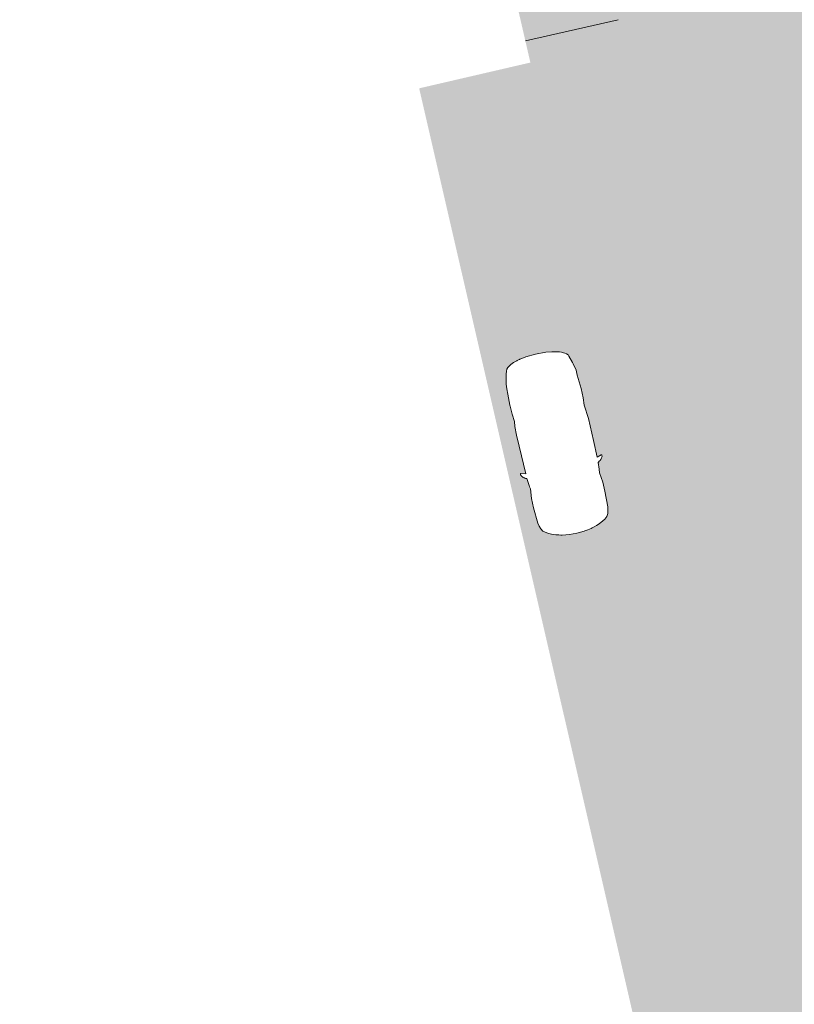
# Model space of a CAD drawing. Header units: metres. Extents: x -862 to 1262, y -354 to 644.
# Tile 209 of 256: x -313 to -293, y 283 to 309. Entities that reach past the tile are written whole.
import ezdxf

# ---------------------------------------------------------------- set-up
doc = ezdxf.new("R2010")
doc.units = ezdxf.units.M
doc.header["$LTSCALE"] = 0.5
doc.set_wipeout_variables(frame=1)
doc.layers.add('BPR_Verkehr_220520', color=7, linetype='Continuous')

# ---------------------------------------------------------------- blocks, each defined once
blk = doc.blocks.new('Fz_bmw_X5_2011_D-2')
at = {"color": 255, "linetype": 'Continuous', "lineweight": 5, "transparency": 33554687}
blk.add_wipeout([(2.185669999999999, -3.6133099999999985), (2.1640099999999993, -3.575199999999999), (2.1255999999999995, -3.53313), (2.094909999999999, -3.4908300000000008), (2.0694099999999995, -3.468309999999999), (2.0430899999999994, -3.44825), (2.01619, -3.430439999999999), (1.9889599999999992, -3.4147), (1.9616399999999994, -3.4008000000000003), (1.9344799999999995, -3.38856), (1.9177799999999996, -3.383589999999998), (1.8946899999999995, -3.005600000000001), (1.8883699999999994, -2.9398000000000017), (1.8660799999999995, -2.8137399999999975), (1.9198199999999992, -2.30358), (1.924889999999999, -1.8180300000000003), (1.8824699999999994, -0.9809399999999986), (1.8647399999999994, -0.8367199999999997), (1.8586899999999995, -0.806519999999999), (1.8071799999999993, -0.6463699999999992), (1.7200599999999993, -0.5048000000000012), (1.4663999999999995, -0.3167099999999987), (1.2294999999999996, -0.21199999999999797), (1.097979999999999, -0.16646999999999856), (0.9474299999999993, -0.1268799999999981), (0.8481399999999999, -0.09244999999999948), (0.7763799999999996, -0.07655999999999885), (0.587629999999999, -0.04262999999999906), (0.3946699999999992, -0.01875000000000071), (0, 0), (-0.19841000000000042, -0.0046400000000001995), (-0.39453000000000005, -0.018739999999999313), (-0.43227000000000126, -0.022599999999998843), (-0.5873999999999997, -0.04260000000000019), (-0.7760600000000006, -0.07650999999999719), (-0.8480200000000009, -0.09244999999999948), (-0.9469700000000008, -0.1268799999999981), (-1.0975200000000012, -0.16646999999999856), (-1.2370600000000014, -0.21260999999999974), (-1.4659400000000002, -0.3167099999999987), (-1.5892400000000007, -0.38613999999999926), (-1.7198100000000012, -0.5048000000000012), (-1.8069200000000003, -0.6463699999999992), (-1.8644900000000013, -0.8367199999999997), (-1.8822200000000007, -0.9809399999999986), (-1.9246400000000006, -1.8180300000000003), (-1.9195700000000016, -2.30358), (-1.8658300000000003, -2.8137399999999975), (-1.8944300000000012, -3.005600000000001), (-1.9147400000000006, -3.3718699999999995), (-1.9342300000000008, -3.38856), (-1.988700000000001, -3.4147), (-2.0428400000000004, -3.44825), (-2.0691600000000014, -3.468309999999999), (-2.0946600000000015, -3.4908300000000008), (-2.1190900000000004, -3.5160199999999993), (-2.1524200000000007, -3.560789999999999), (-2.1748800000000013, -3.5937399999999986), (-2.1946800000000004, -3.6431799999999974), (-2.197430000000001, -3.6870499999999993), (-2.1940900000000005, -3.7042899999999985), (-2.1770300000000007, -3.714129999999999), (-2.1705400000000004, -3.7128499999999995), (-1.9270300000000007, -3.645599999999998), (-1.9449100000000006, -4.544079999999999), (-1.9373400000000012, -5.73316), (-1.8857900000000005, -6.456580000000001), (-1.9148800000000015, -6.85278), (-1.9229600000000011, -7.3508000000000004), (-1.8837400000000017, -8.075700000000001), (-1.87888, -8.34469), (-1.8124000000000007, -8.709869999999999), (-1.7933500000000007, -8.789169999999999), (-1.6821900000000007, -9.15435), (-1.645890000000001, -9.22494), (-1.584540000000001, -9.29604), (-1.5032100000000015, -9.358089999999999), (-1.4485300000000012, -9.39049), (-1.3401400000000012, -9.44246), (-1.242220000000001, -9.480080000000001), (-1.1355700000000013, -9.51419), (-1.021310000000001, -9.54475), (-0.8584400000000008, -9.570789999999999), (-0.5423200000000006, -9.627400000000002), (0.00030999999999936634, -9.657779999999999), (0.5428699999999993, -9.627400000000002), (0.8586999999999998, -9.570789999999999), (0.8706099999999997, -9.573929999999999), (0.8764799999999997, -9.57443), (0.8883599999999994, -9.573820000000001), (0.8944899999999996, -9.572909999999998), (0.9008199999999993, -9.571729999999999), (1.021559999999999, -9.54475), (1.0500399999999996, -9.53763), (1.2424799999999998, -9.480080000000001), (1.399439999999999, -9.41583), (1.5034599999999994, -9.358089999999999), (1.584809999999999, -9.29604), (1.6461399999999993, -9.22494), (1.6663199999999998, -9.188020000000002), (1.6824399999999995, -9.15435), (1.6999399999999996, -9.109919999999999), (1.7375499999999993, -8.99537), (1.7935999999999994, -8.789169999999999), (1.8126499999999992, -8.709869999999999), (1.8642099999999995, -8.456959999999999), (1.8791299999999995, -8.34469), (1.8839999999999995, -8.216650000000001), (1.8943899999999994, -7.92823), (1.9232199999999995, -7.3508000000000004), (1.9235599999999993, -7.29713), (1.915129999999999, -6.85278), (1.8860399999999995, -6.456580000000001), (1.9178999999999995, -6.185029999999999), (1.9375899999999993, -5.73316), (1.9338599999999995, -5.134039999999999), (1.9250699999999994, -3.6445399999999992), (2.1707899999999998, -3.7128499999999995), (2.19644, -3.6968999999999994), (2.1980999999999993, -3.674509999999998), (2.1973, -3.6586599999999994)], dxfattribs=at)
at = {"color": 9, "linetype": 'Continuous', "lineweight": 5, "transparency": 33554687, "flags": 128}
blk.add_lwpolyline([(2.18567, -3.61331), (2.16401, -3.5752), (2.1256, -3.53313), (2.09491, -3.49083), (2.06941, -3.46831), (2.04309, -3.44825), (2.01619, -3.43044), (1.98896, -3.4147), (1.96164, -3.4008), (1.93448, -3.38856), (1.91778, -3.38359), (1.89469, -3.0056), (1.88837, -2.939800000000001), (1.86608, -2.81374), (1.91982, -2.30358), (1.92489, -1.81803), (1.88247, -0.98094), (1.86474, -0.83672), (1.85869, -0.80652), (1.80718, -0.64637), (1.72006, -0.5048), (1.4664, -0.31671), (1.2295, -0.212), (1.09798, -0.16647), (0.9474300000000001, -0.12688), (0.8481400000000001, -0.09245), (0.7763800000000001, -0.07656), (0.5876300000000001, -0.04263), (0.39467, -0.01875), (0, 0), (-0.19841, -0.00464), (-0.39453, -0.01874), (-0.43227, -0.0226), (-0.5873999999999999, -0.04260000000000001), (-0.7760600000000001, -0.07651000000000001), (-0.8480200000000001, -0.09245), (-0.9469700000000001, -0.12688), (-1.09752, -0.16647), (-1.23706, -0.21261), (-1.46594, -0.31671), (-1.58924, -0.38614), (-1.71981, -0.5048), (-1.80692, -0.64637), (-1.86449, -0.83672), (-1.88222, -0.98094), (-1.92464, -1.81803), (-1.91957, -2.30358), (-1.86583, -2.81374), (-1.89443, -3.0056), (-1.91474, -3.37187), (-1.93423, -3.38856), (-1.9887, -3.4147), (-2.04284, -3.44825), (-2.06916, -3.46831), (-2.09466, -3.49083), (-2.11909, -3.51602), (-2.15242, -3.56079), (-2.17488, -3.59374), (-2.19468, -3.64318), (-2.19743, -3.68705), (-2.19409, -3.70429), (-2.17703, -3.71413), (-2.17054, -3.71285), (-1.92703, -3.6456), (-1.94491, -4.54408), (-1.93734, -5.733160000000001), (-1.88579, -6.456580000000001), (-1.91488, -6.852780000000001), (-1.92296, -7.3508), (-1.88374, -8.075700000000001), (-1.87888, -8.34469), (-1.8124, -8.70987), (-1.79335, -8.78917), (-1.68219, -9.15435), (-1.64589, -9.22494), (-1.58454, -9.296040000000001), (-1.50321, -9.35809), (-1.44853, -9.390490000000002), (-1.34014, -9.44246), (-1.24222, -9.480080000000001), (-1.13557, -9.514190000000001), (-1.02131, -9.54475), (-0.8584400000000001, -9.57079), (-0.54232, -9.627400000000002), (0.00031, -9.65778), (0.5428700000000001, -9.627400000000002), (0.8587, -9.57079), (0.8706100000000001, -9.57393), (0.87648, -9.574430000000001), (0.88836, -9.573820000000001), (0.8944900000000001, -9.57291), (0.9008200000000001, -9.57173), (1.02156, -9.54475), (1.05004, -9.53763), (1.24248, -9.480080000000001), (1.39944, -9.415830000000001), (1.50346, -9.35809), (1.58481, -9.296040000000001), (1.64614, -9.22494), (1.66632, -9.188020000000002), (1.68244, -9.15435), (1.69994, -9.10992), (1.73755, -8.995370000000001), (1.7936, -8.78917), (1.81265, -8.70987), (1.86421, -8.45696), (1.87913, -8.34469), (1.884, -8.216650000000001), (1.89439, -7.928230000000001), (1.92322, -7.3508), (1.92356, -7.297130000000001), (1.91513, -6.852780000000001), (1.88604, -6.456580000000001), (1.9179, -6.18503), (1.93759, -5.733160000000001), (1.93386, -5.134040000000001), (1.92507, -3.64454), (2.17079, -3.71285), (2.19644, -3.6969), (2.1981, -3.67451), (2.1973, -3.65866)], close=True, dxfattribs=at)
at = {"color": 255, "linetype": 'Continuous', "lineweight": 5, "transparency": 33554687}
blk.add_wipeout([(-0.5423184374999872, -9.627401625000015), (0.00030800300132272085, -9.657776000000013), (0.5428741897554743, -9.62740162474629), (0.8586960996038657, -9.570794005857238), (0.87060537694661, -9.573930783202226), (0.8764773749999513, -9.574434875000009), (0.8883581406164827, -9.57382276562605), (0.8944877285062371, -9.572909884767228), (0.9008239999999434, -9.571728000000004), (1.0215574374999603, -9.544748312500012), (1.0500385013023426, -9.537630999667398), (1.2424758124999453, -9.480080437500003), (1.399442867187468, -9.415826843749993), (1.5034594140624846, -9.358088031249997), (1.5848056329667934, -9.29604498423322), (1.6461414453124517, -9.224935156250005), (1.6663199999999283, -9.188016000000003), (1.6824430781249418, -9.154353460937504), (1.6999421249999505, -9.109921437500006), (1.7375549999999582, -8.99537050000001), (1.7935999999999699, -8.789167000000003), (1.8126479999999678, -8.709872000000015), (1.8642080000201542, -8.45695999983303), (1.8791320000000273, -8.34468800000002), (1.8839968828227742, -8.216654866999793), (1.8943920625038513, -7.928229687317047), (1.9232159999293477, -7.350796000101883), (1.9235589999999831, -7.297127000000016), (1.9151274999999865, -6.852778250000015), (1.8860439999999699, -6.456584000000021), (1.91790285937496, -6.185025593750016), (1.9375906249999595, -5.733155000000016), (1.9338631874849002, -5.134035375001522), (1.9250697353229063, -3.6445397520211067), (2.1707880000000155, -3.712851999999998), (2.1964363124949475, -3.696896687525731), (2.1980999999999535, -3.674511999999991), (2.197302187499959, -3.6586612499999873), (2.1856679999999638, -3.613308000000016), (2.164007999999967, -3.575203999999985), (2.125596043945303, -3.533130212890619), (2.0949083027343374, -3.4908327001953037), (2.0694098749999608, -3.468309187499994), (2.043088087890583, -3.4482474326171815), (2.016188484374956, -3.430444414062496), (1.9889566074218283, -3.4146971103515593), (1.9616379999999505, -3.4008024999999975), (1.934478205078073, -3.3885575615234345), (1.9177777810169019, -3.383594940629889), (1.894685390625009, -3.0055995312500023), (1.8883720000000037, -2.939803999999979), (1.8660800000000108, -2.813743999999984), (1.919816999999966, -2.3035785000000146), (1.924894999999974, -1.818026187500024), (1.8824680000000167, -0.9809440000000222), (1.8647400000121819, -0.8367240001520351), (1.858694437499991, -0.8065238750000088), (1.8071764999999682, -0.6463710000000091), (1.7200613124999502, -0.5048046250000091), (1.4664000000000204, -0.31670800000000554), (1.2295020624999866, -0.21200325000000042), (1.0979793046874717, -0.1664726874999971), (0.9474274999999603, -0.12688099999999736), (0.8481419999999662, -0.09245350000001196), (0.7763840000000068, -0.0765559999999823), (0.5876313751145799, -0.042626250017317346), (0.39467200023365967, -0.018751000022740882), (-4.440892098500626e-16, 0), (-0.19840512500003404, -0.004637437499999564), (-0.39452500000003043, -0.018742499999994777), (-0.43227487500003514, -0.022603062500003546), (-0.5873973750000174, -0.042604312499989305), (-0.7760600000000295, -0.07651199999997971), (-0.8480160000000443, -0.09245350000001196), (-0.9469674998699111, -0.12688099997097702), (-1.0975200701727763, -0.1664726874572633), (-1.2370601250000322, -0.2126131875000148), (-1.4659439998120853, -0.31670799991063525), (-1.5892440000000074, -0.3861440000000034), (-1.719809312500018, -0.5048046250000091), (-1.806924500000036, -0.6463710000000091), (-1.86448800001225, -0.8367240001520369), (-1.8822160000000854, -0.9809440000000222), (-1.9246430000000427, -1.818026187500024), (-1.9195650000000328, -2.3035785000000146), (-1.8658280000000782, -2.813743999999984), (-1.894433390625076, -3.005599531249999), (-1.9147431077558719, -3.371867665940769), (-1.9342262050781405, -3.3885575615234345), (-1.9887046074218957, -3.4146971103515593), (-2.04283608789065, -3.4482474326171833), (-2.069157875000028, -3.468309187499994), (-2.0946563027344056, -3.4908327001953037), (-2.119085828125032, -3.5160209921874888), (-2.1524214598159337, -3.5607925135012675), (-2.1748830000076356, -3.5937415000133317), (-2.194684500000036, -3.6431809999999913), (-2.197433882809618, -3.687050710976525), (-2.1940884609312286, -3.704289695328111), (-2.177025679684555, -3.714127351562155), (-2.1705360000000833, -3.712851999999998), (-1.9270303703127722, -3.6456043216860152), (-1.9449120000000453, -4.544075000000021), (-1.9373386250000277, -5.7331550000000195), (-1.8857920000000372, -6.456584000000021), (-1.914875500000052, -6.852778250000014), (-1.922963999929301, -7.350796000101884), (-1.8837448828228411, -8.07570242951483), (-1.8788799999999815, -8.34468800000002), (-1.8123960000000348, -8.709872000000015), (-1.7933480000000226, -8.789167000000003), (-1.6821910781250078, -9.154353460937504), (-1.6458894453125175, -9.224935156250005), (-1.5845383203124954, -9.296044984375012), (-1.5032074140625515, -9.358088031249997), (-1.448532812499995, -9.390492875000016), (-1.340140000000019, -9.442455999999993), (-1.2422238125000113, -9.480080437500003), (-1.135567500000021, -9.514188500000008), (-1.0213054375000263, -9.544748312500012), (-0.8584440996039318, -9.570794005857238)], dxfattribs=at)
at = {"color": 9, "linetype": 'Continuous', "lineweight": 5, "transparency": 33554687, "flags": 128}
blk.add_lwpolyline([(-0.5423184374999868, -9.627401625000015), (0.0003080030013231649, -9.657776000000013), (0.5428741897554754, -9.627401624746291), (0.858696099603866, -9.57079400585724), (0.8706053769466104, -9.573930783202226), (0.8764773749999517, -9.574434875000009), (0.8883581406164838, -9.573822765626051), (0.8944877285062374, -9.57290988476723), (0.9008239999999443, -9.571728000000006), (1.021557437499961, -9.544748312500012), (1.050038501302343, -9.5376309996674), (1.242475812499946, -9.480080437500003), (1.399442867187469, -9.415826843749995), (1.503459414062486, -9.358088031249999), (1.584805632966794, -9.29604498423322), (1.646141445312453, -9.224935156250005), (1.666319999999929, -9.188016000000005), (1.682443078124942, -9.154353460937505), (1.699942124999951, -9.109921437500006), (1.737554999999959, -8.995370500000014), (1.793599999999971, -8.789167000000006), (1.812647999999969, -8.709872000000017), (1.864208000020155, -8.456959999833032), (1.879132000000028, -8.344688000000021), (1.883996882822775, -8.216654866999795), (1.894392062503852, -7.928229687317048), (1.923215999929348, -7.350796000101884), (1.923558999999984, -7.297127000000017), (1.915127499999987, -6.852778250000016), (1.886043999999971, -6.456584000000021), (1.917902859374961, -6.185025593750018), (1.93759062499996, -5.733155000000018), (1.933863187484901, -5.134035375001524), (1.925069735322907, -3.644539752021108), (2.170788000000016, -3.712851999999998), (2.196436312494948, -3.696896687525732), (2.198099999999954, -3.674511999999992), (2.19730218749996, -3.658661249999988), (2.185667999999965, -3.613308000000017), (2.164007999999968, -3.575203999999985), (2.125596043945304, -3.533130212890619), (2.094908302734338, -3.490832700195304), (2.069409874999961, -3.468309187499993), (2.043088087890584, -3.448247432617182), (2.016188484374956, -3.430444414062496), (1.988956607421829, -3.414697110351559), (1.961637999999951, -3.400802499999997), (1.934478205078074, -3.388557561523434), (1.917777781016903, -3.38359494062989), (1.89468539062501, -3.005599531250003), (1.888372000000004, -2.939803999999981), (1.866080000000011, -2.813743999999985), (1.919816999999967, -2.303578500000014), (1.924894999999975, -1.818026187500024), (1.882468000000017, -0.980944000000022), (1.864740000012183, -0.8367240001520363), (1.858694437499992, -0.8065238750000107), (1.807176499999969, -0.6463710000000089), (1.720061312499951, -0.5048046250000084), (1.466400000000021, -0.3167080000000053), (1.229502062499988, -0.2120032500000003), (1.097979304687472, -0.1664726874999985), (0.9474274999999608, -0.1268809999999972), (0.8481419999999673, -0.09245350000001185), (0.7763840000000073, -0.07655599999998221), (0.5876313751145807, -0.04262625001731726), (0.3946720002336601, -0.0187510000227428), (0, 0), (-0.1984051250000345, -0.0046374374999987), (-0.39452500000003, -0.01874249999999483), (-0.4322748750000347, -0.02260306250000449), (-0.5873973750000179, -0.04260431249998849), (-0.7760600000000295, -0.0765119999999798), (-0.8480160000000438, -0.09245350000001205), (-0.9469674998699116, -0.1268809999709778), (-1.097520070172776, -0.1664726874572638), (-1.237060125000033, -0.212613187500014), (-1.465943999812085, -0.3167079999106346), (-1.589244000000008, -0.3861440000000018), (-1.719809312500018, -0.5048046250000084), (-1.806924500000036, -0.6463710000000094), (-1.86448800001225, -0.8367240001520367), (-1.882216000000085, -0.9809440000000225), (-1.924643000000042, -1.818026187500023), (-1.919565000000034, -2.303578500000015), (-1.865828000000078, -2.813743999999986), (-1.894433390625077, -3.00559953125), (-1.914743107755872, -3.371867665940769), (-1.93422620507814, -3.388557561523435), (-1.988704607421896, -3.41469711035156), (-2.042836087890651, -3.448247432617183), (-2.069157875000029, -3.468309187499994), (-2.094656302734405, -3.490832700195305), (-2.119085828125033, -3.51602099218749), (-2.152421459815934, -3.56079251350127), (-2.174883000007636, -3.593741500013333), (-2.194684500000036, -3.643180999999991), (-2.197433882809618, -3.687050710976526), (-2.194088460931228, -3.704289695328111), (-2.177025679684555, -3.714127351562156), (-2.170536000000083, -3.712851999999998), (-1.927030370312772, -3.645604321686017), (-1.944912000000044, -4.544075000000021), (-1.937338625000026, -5.73315500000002), (-1.885792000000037, -6.456584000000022), (-1.914875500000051, -6.852778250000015), (-1.9229639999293, -7.350796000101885), (-1.883744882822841, -8.075702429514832), (-1.87887999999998, -8.344688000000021), (-1.812396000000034, -8.709872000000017), (-1.793348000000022, -8.789167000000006), (-1.682191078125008, -9.154353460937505), (-1.645889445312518, -9.224935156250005), (-1.584538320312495, -9.296044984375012), (-1.503207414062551, -9.358088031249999), (-1.448532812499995, -9.390492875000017), (-1.340140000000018, -9.442455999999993), (-1.242223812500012, -9.480080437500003), (-1.13556750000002, -9.51418850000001), (-1.021305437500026, -9.544748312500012), (-0.8584440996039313, -9.57079400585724), (-0.5423184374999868, -9.627401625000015)], close=True, dxfattribs=at)

msp = doc.modelspace()

# ---------------------------------------------------------------- hatches: boundary and pattern name
at = {"layer": 'BPR_Verkehr_220520', "linetype": 'Continuous', "lineweight": 0, "true_color": 0xe4e6e5, "transparency": 33554687}
h = msp.add_hatch(color=254, dxfattribs=at)
h.paths.add_polyline_path([(-303.4797761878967, 401.8853854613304), (-310.8170127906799, 396.9319987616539), (-310.6337206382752, 396.6727290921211), (-310.4644007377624, 396.404126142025), (-310.3095272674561, 396.1269421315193), (-310.1695339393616, 395.8419532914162), (-310.044812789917, 395.5499577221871), (-309.9357131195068, 395.2517731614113), (-309.8425404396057, 394.9482346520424), (-309.7655556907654, 394.6401922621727), (-309.648753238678, 394.0427515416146), (-309.5623988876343, 393.4401562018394), (-309.5067150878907, 392.8339569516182), (-309.4818451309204, 392.225713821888), (-309.4878530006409, 391.6169921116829), (-309.5247232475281, 391.0093583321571), (-309.592361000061, 390.4043762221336), (-309.6905921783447, 389.8036026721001), (-309.6976744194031, 389.7665800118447), (-309.7048729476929, 389.7295796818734), (-309.7121876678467, 389.6926021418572), (-309.7196184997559, 389.6556477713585), (-309.7271653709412, 389.6187169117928), (-309.7348282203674, 389.5818099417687), (-309.7426069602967, 389.5449272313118), (-309.7505015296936, 389.508069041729), (-309.7920676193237, 389.3226168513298), (-309.8365653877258, 389.1378461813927), (-309.8839838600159, 388.9538034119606), (-309.9343111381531, 388.7705347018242), (-309.9875345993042, 388.5880860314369), (-310.0436408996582, 388.4065031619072), (-310.1026159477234, 388.2258316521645), (-310.1644449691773, 388.0461168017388), (-310.2051324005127, 387.9303766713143), (-310.2455357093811, 387.814537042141), (-310.2856546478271, 387.698598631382), (-310.3254889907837, 387.5825621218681), (-310.3650384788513, 387.4664282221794), (-310.4043028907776, 387.3501976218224), (-310.4432819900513, 387.2338710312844), (-310.4819755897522, 387.1174491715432), (-310.505491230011, 387.0462247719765), (-310.5289000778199, 386.9749649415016), (-310.5522020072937, 386.9036700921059), (-310.575396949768, 386.8323403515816), (-310.5984848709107, 386.7609759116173), (-310.6214657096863, 386.6895769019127), (-310.6443394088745, 386.6181435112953), (-310.6671058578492, 386.546676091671), (-310.7010523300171, 386.4394179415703), (-310.7347573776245, 386.3320836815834), (-310.76822082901, 386.22467385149), (-310.8014424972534, 386.1171889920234), (-310.8344222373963, 386.0096296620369), (-310.8671598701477, 385.9019963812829), (-310.8996552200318, 385.7942897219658), (-310.9319081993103, 385.6865102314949), (-310.9319083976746, 385.6865095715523), (-310.9426064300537, 385.6505637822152), (-310.9532775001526, 385.6146099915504), (-310.9639216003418, 385.5786482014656), (-310.9745387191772, 385.5426784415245), (-310.9851288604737, 385.5067007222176), (-310.9956919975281, 385.470715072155), (-311.0062281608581, 385.434721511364), (-311.0167373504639, 385.3987199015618), (-311.0341951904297, 385.3386906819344), (-311.0515780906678, 385.2786397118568), (-311.0688858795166, 385.2185670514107), (-311.0861185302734, 385.1584728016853), (-311.1032760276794, 385.0983570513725), (-311.1203583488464, 385.038219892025), (-311.1373654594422, 384.9780614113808), (-311.1542973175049, 384.9178817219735), (-311.2365705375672, 384.6212550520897), (-311.3170159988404, 384.3241276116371), (-311.3956306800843, 384.0265105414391), (-311.4724115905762, 383.7284151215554), (-311.5473558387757, 383.4298526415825), (-311.6204605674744, 383.1308344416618), (-311.6917230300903, 382.8313718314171), (-311.7611405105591, 382.5314761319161), (-312.3761550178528, 379.3245796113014), (-312.7871165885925, 376.0852067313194), (-312.9923697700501, 372.8263269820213), (-312.9910926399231, 369.5609901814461), (-312.7832903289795, 366.3022719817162), (-312.3697949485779, 363.0632215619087), (-311.752262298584, 359.85680931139), (-310.9331652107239, 356.6958749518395), (-292.7176882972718, 277.8508259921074), (-292.5287549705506, 276.3930213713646), (-292.6277964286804, 274.9263657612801), (-293.0110155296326, 273.507200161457), (-293.6636905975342, 272.1900429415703), (-294.5607486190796, 271.0254937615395), (-295.6677283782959, 270.0582896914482), (-296.9421043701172, 269.3255866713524), (-298.3349204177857, 268.8555320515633), (-303.2062849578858, 267.7286746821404), (-301.9103989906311, 262.1266054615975), (-293.1428261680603, 264.1547443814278), (-291.5460750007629, 264.6685021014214), (-290.0576590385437, 265.4419225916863), (-288.7194557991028, 266.453245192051), (-287.5691164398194, 267.6740157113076), (-286.6390064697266, 269.0698870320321), (-285.9552950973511, 270.6015854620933), (-285.5372189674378, 272.2260157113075), (-285.3965408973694, 273.897473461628), (-285.4005679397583, 274.1812419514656), (-285.4126458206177, 274.4647819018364), (-285.4327648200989, 274.7478649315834), (-285.4609087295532, 275.0302630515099), (-285.4970548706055, 275.3117488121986), (-285.5411741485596, 275.5920955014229), (-285.5932310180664, 275.8710773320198), (-285.6531833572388, 276.1484696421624), (-303.5793727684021, 353.7413479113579), (-303.6452081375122, 354.0302133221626), (-303.7093306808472, 354.3194637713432), (-303.771738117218, 354.6090890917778), (-303.8324282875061, 354.8990791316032), (-303.8913990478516, 355.1894237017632), (-303.9486483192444, 355.4801126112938), (-304.0041741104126, 355.7711356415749), (-304.0579749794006, 356.0624824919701), (-304.2867927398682, 357.4301081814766), (-304.477598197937, 358.8035531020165), (-304.6302445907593, 360.181760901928), (-304.744614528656, 361.5636716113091), (-304.820620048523, 362.9482223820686), (-304.8582026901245, 364.3343483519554), (-304.8573335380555, 365.7209834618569), (-304.8180132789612, 367.1070612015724), (-304.7845119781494, 367.7893959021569), (-304.7416911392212, 368.4712091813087), (-304.689558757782, 369.1523737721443), (-304.6281245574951, 369.8327624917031), (-304.5574000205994, 370.5122483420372), (-304.477398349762, 371.1907044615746), (-304.3881344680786, 371.8680042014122), (-304.2896256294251, 372.544021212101), (-304.2543998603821, 372.7712005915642), (-304.218129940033, 372.9982154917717), (-304.180816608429, 373.2250612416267), (-304.1424606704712, 373.451733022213), (-304.1030629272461, 373.6782260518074), (-304.0626242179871, 373.9045355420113), (-304.0211453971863, 374.1306567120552), (-303.9786273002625, 374.3565849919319), (-303.97862707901, 374.3565861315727), (-303.9721388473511, 374.3905678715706), (-303.9656271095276, 374.4245451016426), (-303.9590918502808, 374.4585178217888), (-303.9525331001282, 374.4924860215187), (-303.9459508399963, 374.5264496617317), (-303.9393450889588, 374.5604087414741), (-303.932715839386, 374.5943632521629), (-303.9260630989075, 374.6283131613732), (-303.9260628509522, 374.6283144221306), (-303.9043081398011, 374.7384744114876), (-303.8823060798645, 374.848585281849), (-303.8600567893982, 374.9586464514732), (-303.8375603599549, 375.0686573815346), (-303.8148169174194, 375.1786175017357), (-303.791826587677, 375.2885262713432), (-303.7685894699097, 375.398383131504), (-303.7451057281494, 375.5081875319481), (-303.7451055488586, 375.5081883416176), (-303.7325767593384, 375.5662820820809), (-303.7199789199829, 375.6243608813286), (-303.7073120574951, 375.68242467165), (-303.6945761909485, 375.7404733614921), (-303.6817713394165, 375.7985068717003), (-303.668897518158, 375.8565251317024), (-303.655954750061, 375.9145280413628), (-303.6429430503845, 375.9725155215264), (-303.6429428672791, 375.9725163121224), (-303.5539861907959, 376.3606303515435), (-303.4619428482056, 376.7480239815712), (-303.3668173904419, 377.1346723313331), (-303.2686158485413, 377.5205508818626), (-303.1673444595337, 377.9056351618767), (-303.0630096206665, 378.2899007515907), (-302.955617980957, 378.6733232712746), (-302.8451763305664, 379.0558784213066), (-302.8007215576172, 379.2067144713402), (-302.7557927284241, 379.3574099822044), (-302.7103901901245, 379.5079634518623), (-302.6645143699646, 379.6583733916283), (-302.6181657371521, 379.8086383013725), (-302.5713447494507, 379.9587567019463), (-302.5240518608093, 380.1087271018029), (-302.4762875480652, 380.2585480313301), (-302.3731011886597, 380.5767927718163), (-302.2677877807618, 380.8943398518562), (-302.1603519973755, 381.2111751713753), (-302.0507986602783, 381.5272845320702), (-301.9391326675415, 381.8426537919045), (-301.8253590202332, 382.1572688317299), (-301.7094828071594, 382.4711155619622), (-301.5915092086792, 382.7841799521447), (-301.5512646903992, 382.8895452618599), (-301.5107825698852, 382.9948195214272), (-301.470063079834, 383.10000218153), (-301.4291063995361, 383.2050927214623), (-301.3879127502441, 383.3100905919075), (-301.3464823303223, 383.4149952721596), (-301.3048153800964, 383.5198062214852), (-301.2629124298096, 383.6245230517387), (-301.2416081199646, 383.6775016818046), (-301.2202434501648, 383.730455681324), (-301.1988183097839, 383.7833852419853), (-301.1773327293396, 383.8362902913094), (-301.1557867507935, 383.8891707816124), (-301.1341804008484, 383.9420266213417), (-301.1125136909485, 383.9948577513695), (-301.0907864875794, 384.0476645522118), (-301.0353756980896, 384.1821192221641), (-300.900276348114, 384.509938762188), (-300.7940251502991, 384.7608011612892), (-300.6829125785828, 385.0095485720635), (-300.5669807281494, 385.2560867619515), (-300.4462734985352, 385.5003223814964), (-300.3208365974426, 385.7421629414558), (-300.1907175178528, 385.9815168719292), (-300.055965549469, 386.2182935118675), (-299.9166316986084, 386.4524032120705), (-299.8964352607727, 386.4854949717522), (-299.8761472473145, 386.518530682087), (-299.855767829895, 386.5515100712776), (-299.8352971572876, 386.5844329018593), (-299.8147353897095, 386.6172989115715), (-299.794082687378, 386.6501078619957), (-299.7733392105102, 386.6828594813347), (-299.7525051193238, 386.7155535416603), (-299.7172887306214, 386.7703671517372), (-299.6818176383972, 386.8250162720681), (-299.6460926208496, 386.8794997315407), (-299.6101144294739, 386.9338163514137), (-299.5738838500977, 386.9879649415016), (-299.5374016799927, 387.0419443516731), (-299.5006686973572, 387.0957533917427), (-299.4636860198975, 387.1493911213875), (-299.3115536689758, 387.3645836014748), (-299.1553976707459, 387.5768743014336), (-298.9952733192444, 387.7861880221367), (-298.8312373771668, 387.9924505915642), (-298.6633479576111, 388.1955889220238), (-298.4916645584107, 388.3955310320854), (-298.3162480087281, 388.5922060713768), (-298.1371604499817, 388.7855443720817), (-298.0026821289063, 388.9260418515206), (-297.8662653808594, 389.064657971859), (-297.7279362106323, 389.2013656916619), (-297.5877213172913, 389.3361386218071), (-297.4456477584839, 389.4689507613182), (-297.3017429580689, 389.5997764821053), (-297.1560346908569, 389.7285905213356), (-297.0085510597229, 389.8553680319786), (-297.0085638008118, 389.8554265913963), (-299.0959223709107, 399.446275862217), (-299.0902463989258, 399.4475111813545), (-299.7388674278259, 399.5074873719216), (-300.3758486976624, 399.6437270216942), (-300.9922554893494, 399.8543191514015), (-301.5794416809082, 400.13630986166), (-302.1291709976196, 400.4857437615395), (-302.6337325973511, 400.8977194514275), (-303.0860491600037, 401.366458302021)])
h.paths.add_polyline_path([(-309.1080888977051, 375.2078616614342), (-307.7713179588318, 374.4688408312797), (-307.8088839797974, 374.2565627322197), (-307.8455983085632, 374.0441356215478), (-307.881460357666, 373.8315629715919), (-307.9164695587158, 373.6188481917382), (-307.9506253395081, 373.4059947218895), (-307.9839271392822, 373.193005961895), (-308.0163744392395, 372.9798853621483), (-308.0479667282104, 372.7666362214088), (-308.0748871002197, 372.6564889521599), (-308.1220494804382, 372.5533733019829), (-308.1877695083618, 372.4609719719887), (-308.2697000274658, 372.3825850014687), (-308.3649149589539, 372.3210119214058), (-308.4700137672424, 372.2784517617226), (-308.5812429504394, 372.2564245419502), (-308.6946300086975, 372.2557169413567), (-308.8061253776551, 372.276354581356), (-308.9117471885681, 372.3175996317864), (-309.0077231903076, 372.3779795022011), (-309.0906256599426, 372.4553377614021), (-309.1574938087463, 372.5469116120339), (-309.2059394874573, 372.6494305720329), (-309.2342324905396, 372.7592332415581), (-309.2413623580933, 372.8723981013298), (-309.2311662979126, 373.1646588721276), (-309.2191224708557, 373.4568493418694), (-309.2052313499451, 373.7489578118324), (-309.1894934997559, 374.0409726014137), (-309.1719095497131, 374.3328820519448), (-309.1524801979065, 374.6246744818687), (-309.1312062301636, 374.9163382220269)])
h.paths.add_polyline_path([(-305.1513511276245, 391.8016033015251), (-305.0411450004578, 391.7910095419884), (-304.9359719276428, 391.7564227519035), (-304.6580613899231, 391.6329246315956), (-304.3776219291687, 391.5152820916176), (-304.0947769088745, 391.4035468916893), (-303.8096507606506, 391.2977681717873), (-303.5223689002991, 391.1979924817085), (-303.2330576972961, 391.1042636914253), (-302.941844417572, 391.0166230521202), (-302.648857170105, 390.9351090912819), (-302.5718344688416, 390.9076258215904), (-302.5003220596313, 390.8679546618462), (-302.4362329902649, 390.8171568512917), (-302.3812817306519, 390.7565913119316), (-302.3369382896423, 390.6878782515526), (-302.3043889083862, 390.6128558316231), (-302.2845043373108, 390.5335309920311), (-302.2778165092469, 390.4520257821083), (-302.2784132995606, 390.4276038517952), (-302.2802022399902, 390.4032402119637), (-302.2831790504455, 390.3789930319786), (-302.2873366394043, 390.354920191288), (-302.2926650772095, 390.3310791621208), (-302.2991516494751, 390.3075268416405), (-302.3067808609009, 390.2843194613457), (-302.3155345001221, 390.2615124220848), (-304.9650530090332, 383.8324369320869), (-305.8861090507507, 381.5974879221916), (-307.649013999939, 382.5720927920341), (-305.631262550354, 391.412915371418), (-305.5948280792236, 391.5174628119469), (-305.5362799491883, 391.6114294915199), (-305.4584881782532, 391.690208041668), (-305.3652669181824, 391.7499359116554), (-305.2611868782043, 391.7876846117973)])
at = {"layer": 'BPR_Verkehr_220520', "linetype": 'Continuous', "lineweight": 0, "true_color": 0xb8d2a6, "transparency": 33554687}
h = msp.add_hatch(color=9, dxfattribs=at)
edge = h.paths.add_edge_path()
edge.add_line((-284.6332553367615, 294.301533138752), (-289.6997434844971, 316.231648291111))
edge.add_arc((-289.2125756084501, 316.344198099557), 0.4999999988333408, 103.00873596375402, 193.0087360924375, ccw=False)
edge.add_line((-289.325125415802, 316.8313659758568), (-287.8636217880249, 317.1690154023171))
edge.add_arc((-287.9761715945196, 317.6561832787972), 0.4999999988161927, 283.0087358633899, 373.0087365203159)
edge.add_line((-287.4890037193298, 317.7687330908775), (-288.6145018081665, 322.6404118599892))
edge.add_arc((-289.101669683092, 322.5278620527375), 0.4999999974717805, 13.00873598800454, 103.0087359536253)
edge.add_line((-289.2142194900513, 323.0150299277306), (-290.6757231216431, 322.6773805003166))
edge.add_line((-290.6757231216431, 322.6773805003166), (-290.675723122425, 322.677380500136))
edge.add_arc((-290.7882729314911, 323.1645483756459), 0.4999999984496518, 193.0087360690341, 283.0087361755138, ccw=False)
edge.add_line((-291.2754408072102, 323.0519985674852), (-291.2754408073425, 323.051998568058))
edge.add_line((-291.2754408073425, 323.051998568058), (-297.3491957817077, 349.3420326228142))
edge.add_line((-297.3491957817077, 349.3420326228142), (-297.4617455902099, 349.8292004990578))
edge.add_line((-297.4617455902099, 349.8292004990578), (-299.9755318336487, 349.2484434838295))
edge.add_line((-299.9755318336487, 349.2484434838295), (-296.672642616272, 334.9520040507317))
edge.add_line((-296.672642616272, 334.9520040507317), (-297.4218787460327, 333.7525686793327))
edge.add_line((-297.4218787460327, 333.7525686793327), (-298.8833823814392, 333.4149192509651))
edge.add_line((-298.8833823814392, 333.4149192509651), (-288.1459159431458, 286.9381746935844))
edge.add_arc((-286.1972444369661, 287.3883739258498), 1.999999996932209, 193.0087360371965, 318.6000001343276)
edge.add_line((-284.6970222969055, 286.0657502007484), (-282.6354808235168, 288.4041099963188))
edge.add_line((-282.6354808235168, 288.4041099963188), (-282.635480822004, 288.4041099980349))
edge.add_arc((-286.0109806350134, 291.3800133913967), 4.499999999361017, 318.6000000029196, 373.0087360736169)
edge.add_line((-281.6264697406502, 292.3929616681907), (-281.6264697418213, 292.3929616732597))
edge.add_line((-281.6264697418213, 292.3929616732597), (-281.9723163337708, 293.8899464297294))
edge.add_arc((-282.45948420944, 293.7773966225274), 0.4999999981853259, 13.00873596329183, 103.0087358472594)
edge.add_line((-282.5720340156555, 294.2645644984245), (-284.033537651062, 293.9269150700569))
edge.add_arc((-284.1460874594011, 294.4140829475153), 0.5000000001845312, 193.0087360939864, 283.0087360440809, ccw=False)

# ---------------------------------------------------------------- linework, layer by layer
at = {"layer": 'BPR_Verkehr_220520', "color": 255, "linetype": 'Continuous', "lineweight": 9, "transparency": 33554687}
msp.add_line((-299.6991061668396, 308.0830061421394, 60), (-297.2612713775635, 308.6371221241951, 60), dxfattribs=at)
at = {"layer": 'BPR_Verkehr_220520', "color": 254, "linetype": 'Continuous', "true_color": 0xd0ced1, "transparency": 33554687}
msp.add_solid([(-292.7176883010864, 277.8508260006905, 60), (-299.5709607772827, 307.5149740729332, 60), (-295.6406955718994, 277.1755271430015, 60), (-302.4936191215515, 306.838164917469, 60)], dxfattribs=at)

# ---------------------------------------------------------------- next in the draw order: block references
at = {"layer": 'BPR_Verkehr_220520', "color": 28, "true_color": 0x370b0b, "transparency": 33554687, "xscale": 0.5, "yscale": 0.5, "zscale": 0.5, "rotation": 193.0087361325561}
msp.add_blockref('Fz_bmw_X5_2011_D-2', (-298.3453890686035, 295.1550306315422, 60), dxfattribs=at)

# ---------------------------------------------------------------- next in the draw order: block references
msp.add_blockref('Fz_bmw_X5_2011_D-2', (-298.3453890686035, 295.1550306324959, 60), dxfattribs=at)

doc.saveas('drawing.dxf')
